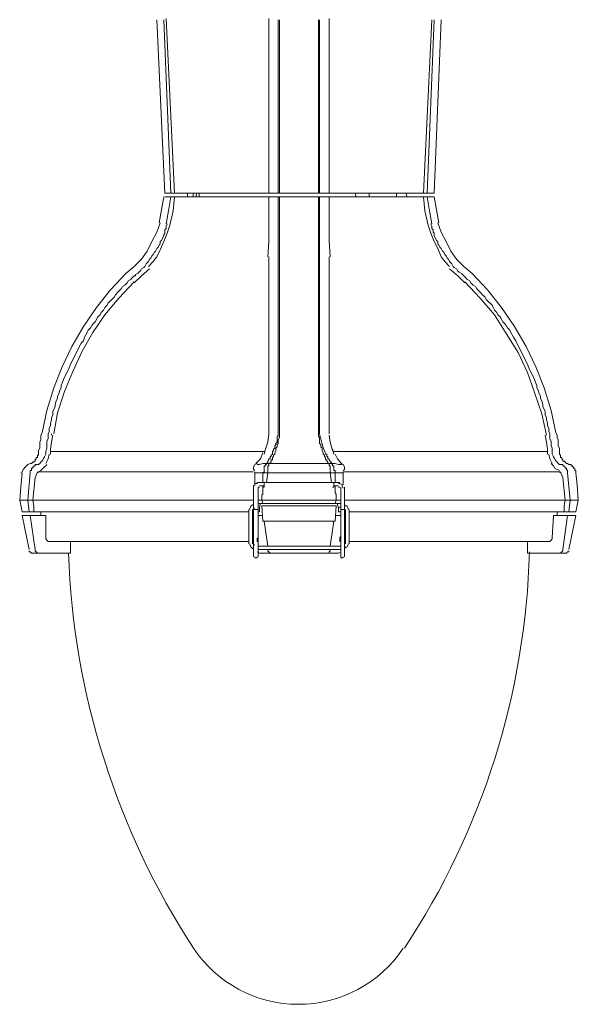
# Model space of a CAD drawing. Header units: feet. Extents: x -492 to 111, y -138 to 535.
# Tile 6 of 13: x 75.9 to 76.362, y -121.196 to -120.381. Entities that reach past the tile are written whole.
import ezdxf

# ---------------------------------------------------------------- set-up
doc = ezdxf.new("R2010")
doc.units = ezdxf.units.FT
doc.header["$MEASUREMENT"] = 0
doc.layers.add('ST_Details', color=4, linetype='Continuous')

msp = doc.modelspace()

# ---------------------------------------------------------------- linework, layer by layer
at = {"layer": 'ST_Details', "lineweight": 13}
for points in [[(76.01993, -120.52419), (76.01309, -120.3806)], [(76.01895, -120.3806), (76.02481, -120.52419)], [(76.02774, -120.52419), (76.02091, -120.37962)], [(76.10589, -120.37962), (76.10589, -120.52419)], [(76.1137, -120.3806), (76.1137, -120.52419)], [(76.11468, -120.3806), (76.11468, -120.52419)], [(76.14691, -120.3806), (76.14691, -120.52419)], [(76.14789, -120.3806), (76.14789, -120.52419)], [(76.15571, -120.52419), (76.15571, -120.37962)], [(76.24069, -120.3806), (76.23385, -120.52419)], [(76.24264, -120.3806), (76.23678, -120.52419)], [(76.2485, -120.3806), (76.24264, -120.52419)], [(76.02774, -120.52712), (76.10589, -120.52712), (76.02774, -120.52712), (76.02677, -120.53884), (76.02384, -120.55056), (76.02188, -120.5574), (76.01895, -120.56424), (76.01602, -120.57108), (76.01309, -120.57694), (76.01016, -120.58085), (76.00625, -120.58475)], [(76.01895, -120.52712), (76.017, -120.53787), (76.01504, -120.54861)], [(76.01993, -120.52419), (76.02091, -120.52419), (76.02384, -120.52419), (76.02481, -120.52419), (76.02774, -120.52419)], [(76.02481, -120.52712), (76.02286, -120.53884), (76.02091, -120.54959)], [(76.02774, -120.52419), (76.10589, -120.52419)], [(76.03849, -120.52712), (76.03849, -120.52419)], [(76.04337, -120.52419), (76.04337, -120.52712)], [(76.04533, -120.52712), (76.0463, -120.52419)], [(76.04826, -120.52419), (76.04826, -120.52712)], [(76.10589, -120.52419), (76.10686, -120.52419), (76.1137, -120.52419), (76.11468, -120.52419), (76.14691, -120.52419), (76.14789, -120.52419), (76.15473, -120.52419), (76.15571, -120.52419)], [(76.11468, -120.52712), (76.14691, -120.52712), (76.11468, -120.52712), (76.1137, -120.52712), (76.10686, -120.52712), (76.10589, -120.52712), (76.10589, -120.53884), (76.10589, -120.55056)], [(76.1137, -120.52712), (76.10686, -120.52712), (76.10589, -120.52712)], [(76.1137, -120.54959), (76.1137, -120.52712), (76.11468, -120.52712), (76.11468, -120.54861)], [(76.14789, -120.54959), (76.14789, -120.52712), (76.14691, -120.52712), (76.14691, -120.54861)], [(76.15571, -120.55056), (76.15571, -120.53884), (76.15571, -120.52712), (76.15473, -120.52712), (76.14789, -120.52712), (76.14691, -120.52712)], [(76.15571, -120.52712), (76.15473, -120.52712), (76.14789, -120.52712)], [(76.15571, -120.52419), (76.23385, -120.52419)], [(76.15571, -120.52712), (76.23385, -120.52712), (76.15571, -120.52712)], [(76.1772, -120.52419), (76.17817, -120.52712)], [(76.18892, -120.52419), (76.18892, -120.52712)], [(76.21138, -120.52419), (76.21138, -120.52712)], [(76.2192, -120.52419), (76.22018, -120.52712)], [(76.23385, -120.52419), (76.23678, -120.52419), (76.23776, -120.52419), (76.24069, -120.52419), (76.24264, -120.52419)], [(76.25534, -120.58475), (76.25143, -120.58085), (76.2485, -120.57694), (76.24557, -120.5701), (76.24264, -120.56424), (76.23971, -120.5574), (76.23776, -120.55056), (76.23483, -120.53884), (76.23385, -120.52712)], [(76.24069, -120.54959), (76.23874, -120.53884), (76.23678, -120.52712)], [(76.24655, -120.54861), (76.2446, -120.53787), (76.24264, -120.52712)], [(76.01602, -120.54861), (76.01309, -120.55643), (76.00918, -120.56424), (76.00528, -120.57205), (76.00039, -120.57889), (75.99453, -120.58475), (75.98769, -120.59061)], [(76.02188, -120.54959), (76.02091, -120.55154), (76.02091, -120.55349), (76.01993, -120.55447), (76.01993, -120.55545), (76.01993, -120.55643), (76.01993, -120.5574), (76.01895, -120.55838), (76.01895, -120.55936), (76.01797, -120.56131), (76.017, -120.56326), (76.01602, -120.56424), (76.01602, -120.56619), (76.01504, -120.56717), (76.01407, -120.56912), (76.01309, -120.5701), (76.01211, -120.57205), (76.01114, -120.57303), (76.01016, -120.57498), (76.00918, -120.57596), (76.00821, -120.57792), (76.00723, -120.57889), (76.00625, -120.58085), (76.00528, -120.58182), (76.0043, -120.5828), (76.00332, -120.58475), (76.00235, -120.58573), (76.00039, -120.58671), (75.99942, -120.58866), (75.99844, -120.58964), (75.99746, -120.59061), (75.99551, -120.59159), (75.99551, -120.59257), (75.99453, -120.59257), (75.99355, -120.59354), (75.99258, -120.59452), (75.9916, -120.5955)], [(76.10589, -120.55056), (76.10589, -120.56424), (76.10491, -120.57694)], [(76.1137, -120.54959), (76.1137, -120.55252), (76.1137, -120.55447), (76.1137, -120.55643), (76.1137, -120.5574), (76.1137, -120.55936), (76.1137, -120.56033), (76.1137, -120.56229), (76.1137, -120.56424), (76.1137, -120.56522), (76.1137, -120.56717), (76.1137, -120.56815), (76.1137, -120.5701), (76.1137, -120.57108), (76.1137, -120.57303), (76.1137, -120.57401), (76.1137, -120.57596), (76.1137, -120.57694), (76.1137, -120.57889), (76.1137, -120.57987), (76.1137, -120.58085), (76.1137, -120.5828), (76.1137, -120.58378), (76.1137, -120.58475), (76.1137, -120.58671), (76.1137, -120.58768), (76.1137, -120.58866), (76.1137, -120.58964), (76.1137, -120.59061), (76.1137, -120.59159), (76.1137, -120.59354), (76.1137, -120.59452)], [(76.11468, -120.54861), (76.11468, -120.55252), (76.11468, -120.55349), (76.11468, -120.55545), (76.11468, -120.55643), (76.11468, -120.55838), (76.11468, -120.55936), (76.11468, -120.56131), (76.11468, -120.56229), (76.11468, -120.56424), (76.11468, -120.56522), (76.11468, -120.56717), (76.11468, -120.56815), (76.11468, -120.5701), (76.11468, -120.57108), (76.11468, -120.57303), (76.11468, -120.57401), (76.11468, -120.57498), (76.11468, -120.57694), (76.11468, -120.57792), (76.11468, -120.57889), (76.11468, -120.58085), (76.11468, -120.58182), (76.11468, -120.5828), (76.11468, -120.58378), (76.11468, -120.58573), (76.11468, -120.58671), (76.11468, -120.58768), (76.11468, -120.58866), (76.11468, -120.58964), (76.11468, -120.59061), (76.11468, -120.59159)], [(76.14691, -120.54861), (76.14691, -120.55252), (76.14691, -120.55349), (76.14691, -120.55545), (76.14691, -120.55643), (76.14691, -120.55838), (76.14691, -120.55936), (76.14691, -120.56131), (76.14691, -120.56229), (76.14691, -120.56424), (76.14691, -120.56522), (76.14691, -120.56717), (76.14691, -120.56815), (76.14691, -120.5701), (76.14691, -120.57108), (76.14691, -120.57303), (76.14691, -120.57401), (76.14691, -120.57498), (76.14691, -120.57694), (76.14691, -120.57792), (76.14691, -120.57889), (76.14691, -120.58085), (76.14691, -120.58182), (76.14691, -120.5828), (76.14691, -120.58378), (76.14691, -120.58573), (76.14691, -120.58671), (76.14691, -120.58768), (76.14691, -120.58866), (76.14691, -120.58964), (76.14691, -120.59061), (76.14691, -120.59159)], [(76.15668, -120.57694), (76.15571, -120.56326), (76.15571, -120.55056)], [(76.23971, -120.54959), (76.24069, -120.55154), (76.24069, -120.55349), (76.24167, -120.55447), (76.24167, -120.55545), (76.24167, -120.55643), (76.24264, -120.5574), (76.24264, -120.55838), (76.24264, -120.55936), (76.24362, -120.56131), (76.2446, -120.56326), (76.24557, -120.56424), (76.24557, -120.56619), (76.24655, -120.56717), (76.24753, -120.56912), (76.2485, -120.5701), (76.24948, -120.57205), (76.25046, -120.57303), (76.25143, -120.57498), (76.25241, -120.57596), (76.25339, -120.57792), (76.25436, -120.57889), (76.25534, -120.58085), (76.25632, -120.58182), (76.25729, -120.5828), (76.25827, -120.58475), (76.25925, -120.58573), (76.2612, -120.58671), (76.26218, -120.58866), (76.26316, -120.58964), (76.26511, -120.59061), (76.26609, -120.59159), (76.26706, -120.59257), (76.26804, -120.59354), (76.26902, -120.59452), (76.26999, -120.5955), (76.27195, -120.59647), (76.27292, -120.59843), (76.27488, -120.60038), (76.27683, -120.60136), (76.27781, -120.60331), (76.27976, -120.60527), (76.28074, -120.60624), (76.28269, -120.6082), (76.28465, -120.61015), (76.28562, -120.6121), (76.28758, -120.61406), (76.28855, -120.61503), (76.29051, -120.61699), (76.29148, -120.61894), (76.29246, -120.6209), (76.29441, -120.62285), (76.29539, -120.6248), (76.29734, -120.62676), (76.29832, -120.62871), (76.2993, -120.63066), (76.30125, -120.63262), (76.30223, -120.63359), (76.3032, -120.63555), (76.30516, -120.6375), (76.30614, -120.63945), (76.30711, -120.64141), (76.30809, -120.64336), (76.31004, -120.64629), (76.31102, -120.64825), (76.312, -120.6502), (76.31297, -120.65215), (76.31395, -120.65411), (76.31493, -120.65606), (76.3159, -120.65801), (76.31688, -120.65997), (76.31786, -120.66192), (76.31883, -120.66388), (76.31981, -120.66583), (76.32079, -120.66876), (76.32176, -120.67071), (76.32274, -120.67267), (76.32372, -120.67462), (76.32469, -120.67657), (76.32567, -120.67853), (76.32665, -120.68146), (76.32763, -120.68341), (76.32763, -120.68537), (76.3286, -120.68732), (76.32958, -120.69025), (76.33056, -120.6922), (76.33056, -120.69416), (76.33153, -120.69611), (76.33251, -120.69904), (76.33251, -120.70099), (76.33349, -120.70295), (76.33446, -120.7049), (76.33446, -120.70783), (76.33544, -120.70979), (76.33544, -120.71174), (76.33642, -120.71467), (76.33642, -120.71662), (76.33739, -120.71858), (76.33739, -120.72151), (76.33837, -120.72346)], [(76.2739, -120.59061), (76.26706, -120.58475), (76.2612, -120.57889), (76.25632, -120.57205), (76.25241, -120.56424), (76.2485, -120.55643), (76.24557, -120.54861)], [(76.10589, -120.59745), (76.10589, -120.59159), (76.10589, -120.58573), (76.10589, -120.58085), (76.10589, -120.57694)], [(76.15571, -120.57694), (76.15571, -120.58085), (76.15571, -120.58573), (76.15571, -120.59159), (76.15571, -120.59745)], [(75.91834, -120.72248), (75.92225, -120.70392), (75.92811, -120.68537), (75.93495, -120.66778), (75.94276, -120.65118), (75.95253, -120.63457), (75.96327, -120.61894), (75.97499, -120.60429), (75.98769, -120.59061)], [(75.99453, -120.59843), (76.00039, -120.59257), (76.00723, -120.58671)], [(76.11468, -120.59159), (76.11468, -120.59354), (76.11468, -120.59452), (76.11468, -120.59647), (76.11468, -120.59843), (76.11468, -120.60038), (76.11468, -120.60234), (76.11468, -120.60331), (76.11468, -120.60527), (76.11468, -120.60722), (76.11468, -120.60917), (76.11468, -120.61113), (76.11468, -120.61308), (76.11468, -120.61406), (76.11468, -120.61601), (76.11468, -120.61796), (76.11468, -120.61992), (76.11468, -120.62187), (76.11468, -120.62383), (76.11468, -120.62578), (76.11468, -120.62773), (76.11468, -120.62969), (76.11468, -120.63164), (76.11468, -120.63359), (76.11468, -120.63555), (76.11468, -120.6375), (76.11468, -120.63945), (76.11468, -120.64141), (76.11468, -120.64336), (76.11468, -120.64532), (76.11468, -120.64727), (76.11468, -120.64922), (76.11468, -120.65215), (76.11468, -120.65411), (76.11468, -120.65606), (76.11468, -120.65801), (76.11468, -120.65997), (76.11468, -120.66485), (76.11468, -120.66876), (76.11468, -120.67267), (76.11468, -120.67755), (76.11468, -120.68146), (76.11468, -120.68634), (76.11468, -120.69025), (76.11468, -120.69513), (76.11468, -120.70002), (76.11468, -120.70392), (76.11468, -120.70881), (76.11468, -120.71369), (76.11468, -120.7176), (76.11468, -120.72248)], [(76.14691, -120.59159), (76.14691, -120.59354), (76.14691, -120.59452), (76.14691, -120.59647), (76.14691, -120.59843), (76.14691, -120.60038), (76.14691, -120.60234), (76.14691, -120.60331), (76.14691, -120.60527), (76.14691, -120.60722), (76.14691, -120.60917), (76.14691, -120.61113), (76.14691, -120.61308), (76.14691, -120.61406), (76.14691, -120.61601), (76.14691, -120.61796), (76.14691, -120.61992), (76.14691, -120.62187), (76.14691, -120.62383), (76.14691, -120.62578), (76.14691, -120.62773), (76.14691, -120.62969), (76.14691, -120.63164), (76.14691, -120.63359), (76.14691, -120.63555), (76.14691, -120.6375), (76.14691, -120.63945), (76.14691, -120.64141), (76.14691, -120.64336), (76.14691, -120.64532), (76.14691, -120.64727), (76.14691, -120.64922), (76.14691, -120.65215), (76.14691, -120.65411), (76.14691, -120.65606), (76.14691, -120.65801), (76.14691, -120.65997), (76.14691, -120.66485), (76.14691, -120.66876), (76.14691, -120.67267), (76.14691, -120.67755), (76.14691, -120.68146), (76.14691, -120.68634), (76.14691, -120.69025), (76.14691, -120.69513), (76.14691, -120.70002), (76.14691, -120.70392), (76.14691, -120.70881), (76.14691, -120.71369), (76.14691, -120.7176), (76.14691, -120.72248)], [(76.25534, -120.58671), (76.26218, -120.59257), (76.26804, -120.59843)], [(76.2739, -120.59061), (76.2866, -120.60429), (76.29832, -120.61894), (76.30907, -120.63457), (76.31883, -120.65118), (76.32665, -120.66778), (76.33349, -120.68537), (76.33935, -120.70392), (76.34325, -120.72248)], [(75.9916, -120.5955), (75.98965, -120.59647), (75.98867, -120.59843), (75.98672, -120.60038), (75.98476, -120.60136), (75.98379, -120.60331), (75.98183, -120.60527), (75.98086, -120.60624), (75.9789, -120.6082), (75.97793, -120.61015), (75.97597, -120.6121), (75.97402, -120.61406), (75.97304, -120.61503), (75.97206, -120.61699), (75.97011, -120.61894), (75.96913, -120.6209), (75.96718, -120.62285), (75.9662, -120.6248), (75.96425, -120.62676), (75.96327, -120.62871), (75.9623, -120.63066), (75.96034, -120.63262), (75.95937, -120.63359), (75.95839, -120.63555), (75.95644, -120.6375), (75.95546, -120.63945), (75.95448, -120.64141), (75.9535, -120.64336), (75.95253, -120.64629), (75.95057, -120.64825), (75.9496, -120.6502), (75.94862, -120.65215), (75.94764, -120.65411), (75.94667, -120.65606), (75.94569, -120.65801), (75.94471, -120.65997), (75.94374, -120.66192), (75.94276, -120.66388), (75.94178, -120.66583), (75.94081, -120.66876), (75.93983, -120.67071), (75.93885, -120.67267), (75.93788, -120.67462), (75.9369, -120.67657), (75.93592, -120.67853), (75.93495, -120.68146), (75.93397, -120.68341), (75.93397, -120.68537), (75.93299, -120.68732), (75.93201, -120.69025), (75.93104, -120.6922), (75.93104, -120.69416), (75.93006, -120.69611), (75.92908, -120.69904), (75.92908, -120.70099), (75.92811, -120.70295), (75.92713, -120.7049), (75.92713, -120.70783), (75.92615, -120.70979), (75.92615, -120.71174), (75.92518, -120.71467), (75.92518, -120.71662), (75.9242, -120.71858), (75.9242, -120.72151), (75.92322, -120.72346)], [(75.92811, -120.72346), (75.93104, -120.70588), (75.9369, -120.6883), (75.94374, -120.67169), (75.95155, -120.65508), (75.96034, -120.63945), (75.97011, -120.6248), (75.98183, -120.61113), (75.99453, -120.59745)], [(76.10589, -120.59745), (76.10589, -120.60722), (76.10589, -120.61699), (76.10589, -120.62773), (76.10589, -120.63848), (76.10589, -120.6502), (76.10589, -120.66192), (76.10589, -120.67462), (76.10589, -120.68634), (76.10589, -120.69904), (76.10589, -120.71076), (76.10589, -120.72346)], [(76.1137, -120.59452), (76.1137, -120.5955), (76.1137, -120.59745), (76.1137, -120.59941), (76.1137, -120.60038), (76.1137, -120.60234), (76.1137, -120.60429), (76.1137, -120.60624), (76.1137, -120.60722), (76.1137, -120.60917), (76.1137, -120.61113), (76.1137, -120.61308), (76.1137, -120.61503), (76.1137, -120.61601), (76.1137, -120.61796), (76.1137, -120.61992), (76.1137, -120.62187), (76.1137, -120.62383), (76.1137, -120.62578), (76.1137, -120.62773), (76.1137, -120.62969), (76.1137, -120.63164), (76.1137, -120.63359), (76.1137, -120.63555), (76.1137, -120.6375), (76.1137, -120.63945), (76.1137, -120.64141), (76.1137, -120.64336), (76.1137, -120.64532), (76.1137, -120.64727), (76.1137, -120.64922), (76.1137, -120.65118), (76.1137, -120.65313), (76.1137, -120.65508), (76.1137, -120.65704), (76.1137, -120.65899), (76.1137, -120.66192), (76.1137, -120.66583), (76.1137, -120.66974), (76.1137, -120.67462), (76.1137, -120.67853), (76.1137, -120.68243), (76.1137, -120.68732), (76.1137, -120.69123), (76.1137, -120.69611), (76.1137, -120.70099), (76.1137, -120.7049), (76.1137, -120.70979), (76.1137, -120.71369), (76.1137, -120.71858), (76.1137, -120.72346)], [(76.15571, -120.72346), (76.15571, -120.71076), (76.15571, -120.69806), (76.15571, -120.68439), (76.15571, -120.67267), (76.15571, -120.65997), (76.15571, -120.64825), (76.15571, -120.63652), (76.15571, -120.62578), (76.15571, -120.61601), (76.15571, -120.60624), (76.15571, -120.59745)], [(76.26804, -120.59745), (76.28074, -120.61113), (76.29246, -120.6248), (76.30223, -120.64043), (76.312, -120.65606), (76.31981, -120.67267), (76.32567, -120.68927), (76.33153, -120.70686), (76.33544, -120.72444)], [(75.91834, -120.72248), (75.91736, -120.72444), (75.91736, -120.72639), (75.91736, -120.72834), (75.91639, -120.7303), (75.91639, -120.73323), (75.91639, -120.73518), (75.91541, -120.73714), (75.91541, -120.73909), (75.91541, -120.74007), (75.91541, -120.74104), (75.91443, -120.74104), (75.91443, -120.74202), (75.91443, -120.743), (75.91346, -120.743), (75.91346, -120.74397), (75.91248, -120.74495), (75.91248, -120.74593), (75.9115, -120.74593), (75.9115, -120.7469), (75.91052, -120.7469), (75.90955, -120.74788), (75.90857, -120.74788)], [(76.11468, -120.72248), (76.11468, -120.72346), (76.11468, -120.72444), (76.11468, -120.72541), (76.11468, -120.72639), (76.1137, -120.72835), (76.1137, -120.72932), (76.1137, -120.7303), (76.1137, -120.73128), (76.11273, -120.73225), (76.11273, -120.73323), (76.11273, -120.73421), (76.11175, -120.73518), (76.11175, -120.73616), (76.11175, -120.73714), (76.11077, -120.73909), (76.11077, -120.74007), (76.1098, -120.74104), (76.1098, -120.74202), (76.10882, -120.743), (76.10882, -120.74397), (76.10882, -120.74495), (76.10784, -120.74495), (76.10784, -120.74593), (76.10784, -120.7469), (76.10687, -120.7469), (76.10687, -120.74788), (76.10589, -120.74788), (76.10589, -120.74886), (76.10589, -120.74984), (76.10491, -120.74984), (76.10491, -120.75081), (76.10491, -120.75179), (76.10491, -120.75277), (76.10491, -120.75374), (76.10491, -120.75472), (76.10491, -120.7557), (76.101, -120.7557), (76.10198, -120.75472), (76.10198, -120.75374), (76.10198, -120.75277), (76.10198, -120.75179), (76.10198, -120.75081), (76.10198, -120.74984), (76.10296, -120.74984), (76.10296, -120.74886), (76.10393, -120.74886), (76.10393, -120.74788), (76.10198, -120.74788), (76.101, -120.74788), (76.09807, -120.74886), (76.0971, -120.74886), (76.09612, -120.74886)], [(76.14691, -120.72248), (76.14691, -120.72346), (76.14691, -120.72444), (76.14691, -120.72541), (76.14789, -120.72639), (76.14789, -120.72835), (76.14789, -120.72932), (76.14789, -120.7303), (76.14789, -120.73128), (76.14887, -120.73225), (76.14887, -120.73323), (76.14887, -120.73421), (76.14984, -120.73518), (76.14984, -120.73616), (76.14984, -120.73714), (76.15082, -120.73909), (76.15082, -120.74007), (76.1518, -120.74104), (76.1518, -120.74202), (76.15278, -120.743), (76.15278, -120.74397), (76.15278, -120.74495), (76.15375, -120.74495), (76.15375, -120.74593), (76.15473, -120.7469), (76.15473, -120.74788), (76.15571, -120.74788), (76.15668, -120.74788), (76.15766, -120.74788), (76.15864, -120.74886), (76.15864, -120.74984), (76.15961, -120.74984), (76.15961, -120.75081), (76.15961, -120.75179), (76.15961, -120.75277), (76.15961, -120.75374), (76.16059, -120.75374), (76.16059, -120.75472), (76.16059, -120.7557), (76.15668, -120.7557), (76.15766, -120.76351)], [(76.34325, -120.72248), (76.34423, -120.72444), (76.34423, -120.72639), (76.34521, -120.72835), (76.34521, -120.7303), (76.34521, -120.73323), (76.34618, -120.73518), (76.34618, -120.73714), (76.34618, -120.73909), (76.34618, -120.74007), (76.34716, -120.74104), (76.34716, -120.74202), (76.34716, -120.743), (76.34814, -120.743), (76.34814, -120.74397), (76.34912, -120.74495), (76.34912, -120.74593), (76.35009, -120.74593), (76.35107, -120.7469), (76.35205, -120.74788), (76.35302, -120.74788), (76.354, -120.74886), (76.35498, -120.74886), (76.35595, -120.74886), (76.35595, -120.74984), (76.35693, -120.74984), (76.35693, -120.75081), (76.35791, -120.75081), (76.35791, -120.75179), (76.35888, -120.75179), (76.35888, -120.75277), (76.35888, -120.75374), (76.35986, -120.75374), (76.35986, -120.7557)], [(75.92518, -120.73616), (75.92615, -120.7303), (75.92713, -120.72444)], [(75.92615, -120.72346), (75.92615, -120.72444)], [(76.10589, -120.72346), (76.10491, -120.7303), (76.10296, -120.73616), (76.10198, -120.74007)], [(76.1137, -120.72346), (76.1137, -120.72444), (76.1137, -120.72541), (76.11273, -120.72541), (76.11273, -120.72639), (76.11273, -120.72737), (76.11273, -120.72835), (76.11273, -120.72932), (76.11273, -120.7303), (76.11175, -120.73128), (76.11175, -120.73225), (76.11077, -120.73323), (76.11077, -120.73421), (76.11077, -120.73518), (76.1098, -120.73616), (76.1098, -120.73714), (76.10882, -120.73811), (76.10882, -120.74007), (76.10784, -120.74104), (76.10784, -120.74202), (76.10687, -120.74202), (76.10687, -120.743), (76.10687, -120.74397), (76.10589, -120.74397), (76.10589, -120.74495), (76.10491, -120.74593), (76.10491, -120.7469), (76.10393, -120.74788), (76.10491, -120.74788), (76.10687, -120.74788), (76.11273, -120.74788), (76.11859, -120.74788), (76.12445, -120.74788), (76.13129, -120.74788), (76.13715, -120.74788), (76.14301, -120.74788), (76.14887, -120.74788), (76.15571, -120.74788), (76.15571, -120.74886), (76.15571, -120.74984), (76.15668, -120.74984), (76.15668, -120.75081), (76.15668, -120.75179), (76.15668, -120.75277), (76.15668, -120.75374), (76.15668, -120.75472), (76.15668, -120.7557), (76.15082, -120.7557), (76.14398, -120.7557), (76.13129, -120.7557), (76.11761, -120.7557), (76.11077, -120.7557), (76.10491, -120.7557), (76.10393, -120.76351)], [(76.15864, -120.73714), (76.15668, -120.7303), (76.15571, -120.72444)], [(76.33446, -120.72444), (76.33544, -120.7303), (76.33642, -120.73616)], [(75.92518, -120.74007), (75.92518, -120.73616)], [(75.92518, -120.73811), (76.10198, -120.73811)], [(76.101, -120.73909), (76.09905, -120.74397), (76.09514, -120.74788)], [(76.15961, -120.74007), (76.15864, -120.73616)], [(76.33642, -120.73811), (76.15961, -120.73811)], [(76.33642, -120.73616), (76.33642, -120.74007)], [(75.9242, -120.74007), (75.92322, -120.74397), (75.92127, -120.74788)], [(76.34032, -120.74788), (76.33837, -120.74397), (76.33739, -120.74007)], [(75.89978, -120.77816), (75.90076, -120.76742), (75.90173, -120.7557), (75.90076, -120.7557)], [(75.90173, -120.75472), (75.90271, -120.75277), (75.90466, -120.75081), (75.90662, -120.74886), (75.90857, -120.74788)], [(75.91248, -120.7596), (75.91346, -120.75765), (75.91443, -120.75472)], [(75.91443, -120.7557), (75.91541, -120.75472), (75.91736, -120.75374), (75.91932, -120.75179), (75.92029, -120.75081), (75.92127, -120.74983), (75.92225, -120.74886)], [(75.91541, -120.75472), (76.09319, -120.75472)], [(76.09417, -120.75374), (76.09319, -120.75277), (76.09319, -120.75081), (76.09417, -120.74886), (76.09612, -120.74788)], [(76.09417, -120.75472), (76.09417, -120.7557), (76.09417, -120.75765), (76.09417, -120.76058)], [(76.101, -120.7557), (76.10003, -120.7557), (76.09905, -120.7557), (76.0971, -120.7557), (76.09612, -120.7557), (76.09417, -120.7557)], [(76.101, -120.76351), (76.101, -120.7557)], [(76.15668, -120.7557), (76.14594, -120.7557), (76.13422, -120.7557), (76.11956, -120.7557), (76.10491, -120.7557)], [(76.16743, -120.7557), (76.16547, -120.7557), (76.1645, -120.7557), (76.16254, -120.7557), (76.16157, -120.7557), (76.16059, -120.7557)], [(76.16059, -120.76351), (76.16059, -120.76156), (76.16059, -120.7596), (76.16059, -120.7557)], [(76.16547, -120.74788), (76.16743, -120.74886), (76.1684, -120.75081), (76.1684, -120.75277), (76.16743, -120.75374)], [(76.34618, -120.75472), (76.16743, -120.75472)], [(76.16743, -120.76058), (76.16743, -120.75765), (76.16743, -120.7557), (76.16743, -120.75472)], [(76.34618, -120.75374), (76.34423, -120.75277), (76.34228, -120.75179), (76.3413, -120.74983), (76.33935, -120.74788)], [(76.34618, -120.75472), (76.34716, -120.7557)], [(76.35986, -120.7557), (76.36084, -120.76546), (76.36181, -120.77816)], [(75.91248, -120.7596), (75.91052, -120.77816), (75.90662, -120.77816)], [(76.09319, -120.76742), (76.09319, -120.76644), (76.09417, -120.76546), (76.09417, -120.76449), (76.09514, -120.76449), (76.09612, -120.76449), (76.09612, -120.76351), (76.0971, -120.76351), (76.09807, -120.76351), (76.10198, -120.76351), (76.10198, -120.76644), (76.10198, -120.76742), (76.101, -120.76742)], [(76.09417, -120.7596), (76.09417, -120.76546)], [(76.16352, -120.76351), (76.09807, -120.76351)], [(76.10491, -120.76351), (76.10198, -120.76351), (76.101, -120.76351), (76.10198, -120.76351)], [(76.10296, -120.76351), (76.10198, -120.76351)], [(76.13129, -120.76351), (76.10296, -120.76351)], [(76.15668, -120.76351), (76.10491, -120.76351)], [(76.13129, -120.76351), (76.15864, -120.76351), (76.15961, -120.76351)], [(76.16059, -120.76351), (76.15668, -120.76351)], [(76.1645, -120.76351), (76.15961, -120.76351), (76.15961, -120.76644), (76.15961, -120.76742), (76.15864, -120.76742)], [(76.16743, -120.76546), (76.16743, -120.7596)], [(76.09319, -120.76742), (76.09319, -120.77426)], [(76.101, -120.76644), (76.101, -120.76839), (76.101, -120.76937), (76.101, -120.77035), (76.101, -120.77133), (76.101, -120.7723), (76.101, -120.77328), (76.10003, -120.77426), (76.10003, -120.77523), (76.10003, -120.77621), (76.10003, -120.77719), (76.10003, -120.77816), (76.09905, -120.77816), (76.0971, -120.77816)], [(76.0971, -120.81333), (76.0971, -120.77719), (76.0971, -120.77426), (76.0971, -120.76742)], [(76.0971, -120.76742), (76.09807, -120.76742)], [(76.09807, -120.76644), (76.10198, -120.76644)], [(76.10198, -120.76546), (76.10198, -120.76644)], [(76.16352, -120.76644), (76.15961, -120.76644), (76.15961, -120.76546)], [(76.16157, -120.77816), (76.16157, -120.77621), (76.16157, -120.77523), (76.16157, -120.77328), (76.16059, -120.7723), (76.16059, -120.77133), (76.16059, -120.76937), (76.16059, -120.76839), (76.16059, -120.76644)], [(76.16352, -120.76449), (76.1645, -120.76449), (76.16645, -120.76546), (76.16645, -120.76644), (76.16743, -120.76839)], [(76.16352, -120.76742), (76.1645, -120.76742)], [(76.16547, -120.76742), (76.16547, -120.77426), (76.16547, -120.77719)], [(76.1684, -120.77719), (76.1684, -120.77426), (76.1684, -120.76742)], [(75.90173, -120.78793), (75.89978, -120.77816), (75.90076, -120.77816), (75.90173, -120.77816)], [(75.90662, -120.77816), (75.90759, -120.78793)], [(75.9115, -120.78793), (75.9115, -120.78305), (75.91052, -120.77816)], [(75.91053, -120.77816), (76.09319, -120.77816)], [(76.09319, -120.77426), (76.09319, -120.77719), (76.09319, -120.81333)], [(76.10491, -120.78109), (76.101, -120.78109), (76.10003, -120.77816), (76.10491, -120.77816)], [(76.15668, -120.77816), (76.10491, -120.77816)], [(76.10491, -120.77816), (76.15668, -120.77816)], [(76.16547, -120.77816), (76.15668, -120.77816)], [(76.16059, -120.78109), (76.16157, -120.77816)], [(76.16547, -120.77719), (76.16547, -120.81333)], [(76.1684, -120.81333), (76.1684, -120.77719)], [(76.1684, -120.77816), (76.35107, -120.77816)], [(76.35107, -120.77816), (76.35009, -120.78305), (76.35009, -120.78793), (76.35986, -120.78793)], [(76.354, -120.78793), (76.35498, -120.77816)], [(76.35498, -120.77816), (76.35595, -120.77816), (76.35986, -120.77816), (76.36084, -120.77816), (76.36181, -120.77816), (76.35986, -120.78793)], [(75.9115, -120.78793), (75.90173, -120.78793)], [(75.9115, -120.78793), (76.08928, -120.78793)], [(75.91736, -120.79086), (75.91736, -120.78793)], [(76.08928, -120.8143), (76.08928, -120.78598)], [(76.09026, -120.78598), (76.09026, -120.785), (76.09124, -120.78305), (76.09221, -120.78207), (76.09319, -120.78207)], [(76.09221, -120.78598), (76.09221, -120.8143)], [(76.09221, -120.78793), (76.09319, -120.78793)], [(76.09417, -120.785), (76.09319, -120.785), (76.09319, -120.78598), (76.0971, -120.78598)], [(76.09905, -120.78109), (76.09807, -120.78402), (76.09807, -120.78793), (76.0971, -120.78793)], [(76.0971, -120.78109), (76.09905, -120.78109)], [(76.09905, -120.78109), (76.101, -120.78109)], [(76.10491, -120.78109), (76.15668, -120.78109)], [(76.15668, -120.78109), (76.16059, -120.78109), (76.16254, -120.78109), (76.16547, -120.78109)], [(76.16547, -120.78793), (76.16352, -120.78793), (76.16352, -120.785), (76.16254, -120.78207), (76.16254, -120.78109)], [(76.16547, -120.78402), (76.16352, -120.78402)], [(76.1684, -120.785), (76.1684, -120.78598), (76.16547, -120.78598)], [(76.1684, -120.78207), (76.16938, -120.78305), (76.17036, -120.78305), (76.17133, -120.785), (76.17133, -120.78598)], [(76.1684, -120.78793), (76.16938, -120.78793)], [(76.16938, -120.8143), (76.16938, -120.78598)], [(76.17231, -120.78598), (76.17231, -120.8143)], [(76.17231, -120.78793), (76.35009, -120.78793)], [(76.34423, -120.78793), (76.34423, -120.79086)], [(75.90759, -120.81919), (75.90173, -120.79086)], [(75.92127, -120.80942), (75.92127, -120.79086), (75.90857, -120.79086), (75.90759, -120.79086), (75.90369, -120.79086), (75.90173, -120.79086)], [(75.91248, -120.81919), (75.90857, -120.79086)], [(76.101, -120.79086), (76.0971, -120.79086)], [(76.10198, -120.79575), (76.10491, -120.81626)], [(76.15668, -120.81626), (76.15961, -120.79575)], [(76.16547, -120.79086), (76.16059, -120.79086)], [(76.34032, -120.80942), (76.3413, -120.79086), (76.35302, -120.79086), (76.354, -120.79086), (76.35791, -120.79086), (76.35986, -120.79086)], [(76.35302, -120.79086), (76.34912, -120.81919)], [(76.35986, -120.79086), (76.354, -120.81919)], [(75.9242, -120.81235), (75.92322, -120.81235), (75.92225, -120.81137), (75.92127, -120.8104), (75.92127, -120.80942)], [(75.9242, -120.81235), (76.08928, -120.81235)], [(75.94178, -120.81919), (75.94178, -120.81724), (75.94178, -120.81235)], [(76.09221, -120.81235), (76.09319, -120.81235)], [(76.09612, -120.80942), (76.09612, -120.81137), (76.09612, -120.81235)], [(76.0971, -120.81235), (76.09612, -120.81235)], [(76.0971, -120.81235), (76.09612, -120.81235)], [(76.0971, -120.80942), (76.0971, -120.80747)], [(76.16547, -120.80747), (76.1645, -120.80942)], [(76.1645, -120.81235), (76.1645, -120.81137), (76.1645, -120.80942)], [(76.1684, -120.81235), (76.16938, -120.81235)], [(76.17231, -120.81235), (76.33739, -120.81235)], [(76.31981, -120.81235), (76.31981, -120.81919)], [(76.34032, -120.80942), (76.34032, -120.8104), (76.33935, -120.81137), (76.33837, -120.81235), (76.33739, -120.81235)], [(75.90759, -120.82017), (75.90759, -120.82114), (75.90857, -120.82114), (75.90955, -120.82212), (75.91053, -120.82212), (75.9115, -120.82212), (75.91541, -120.82212), (75.94178, -120.82212), (75.94178, -120.82114), (75.94178, -120.81919)], [(75.91541, -120.82212), (75.91443, -120.82212), (75.91346, -120.82114), (75.91248, -120.82017), (75.91248, -120.81919)], [(76.09319, -120.81821), (76.09221, -120.81821), (76.09124, -120.81724), (76.09026, -120.81528), (76.09026, -120.8143)], [(76.09319, -120.81333), (76.09319, -120.82017)], [(76.09417, -120.81528), (76.09319, -120.81528), (76.09319, -120.8143), (76.09319, -120.81919)], [(76.09319, -120.82505), (76.09319, -120.81919)], [(76.0971, -120.82017), (76.0971, -120.81333)], [(76.0971, -120.8143), (76.0971, -120.81919), (76.16547, -120.81919)], [(76.0971, -120.81626), (76.16547, -120.81626)], [(76.0971, -120.81919), (76.0971, -120.82505)], [(76.15571, -120.81919), (76.10589, -120.81919), (76.10491, -120.81919), (76.09905, -120.81919)], [(76.10491, -120.81919), (76.10491, -120.82017), (76.10589, -120.82114), (76.10687, -120.82212), (76.10784, -120.82212)], [(76.15668, -120.81919), (76.15668, -120.82017), (76.15571, -120.82114), (76.15571, -120.82212), (76.15473, -120.82212), (76.15375, -120.82212), (76.15961, -120.82212), (76.16254, -120.82212)], [(76.16254, -120.81919), (76.15668, -120.81919), (76.15571, -120.81919)], [(76.16547, -120.81333), (76.16547, -120.82017)], [(76.16743, -120.82505), (76.16743, -120.82603), (76.16645, -120.82603), (76.16547, -120.82603), (76.16547, -120.82505), (76.16547, -120.81919), (76.16547, -120.8143)], [(76.1684, -120.82017), (76.1684, -120.81333)], [(76.1684, -120.81528), (76.1684, -120.8143), (76.1684, -120.81919), (76.1684, -120.82505)], [(76.17133, -120.8143), (76.17133, -120.81528), (76.17036, -120.81724), (76.16938, -120.81724), (76.1684, -120.81821)], [(76.31981, -120.81919), (76.31981, -120.82017), (76.31981, -120.82114), (76.31981, -120.82212)], [(76.35009, -120.82212), (76.34618, -120.82212), (76.34716, -120.82212), (76.34814, -120.82114), (76.34912, -120.82017), (76.34912, -120.81919)], [(76.354, -120.82017), (76.354, -120.82114), (76.35302, -120.82114), (76.35205, -120.82212), (76.35107, -120.82212)], [(76.09612, -120.82505), (76.09612, -120.82603), (76.09514, -120.82603), (76.09417, -120.82603), (76.09417, -120.82505)], [(76.09612, -120.82114), (76.09807, -120.82212), (76.09905, -120.82212), (76.10198, -120.82212)], [(76.10198, -120.82212), (76.10784, -120.82212), (76.10882, -120.82212), (76.15278, -120.82212)], [(76.15278, -120.82212), (76.15375, -120.82212)], [(76.16547, -120.82114), (76.16352, -120.82212), (76.16254, -120.82212)], [(76.31981, -120.82212), (76.34618, -120.82212)], [(76.35009, -120.82212), (76.35107, -120.82212)]]:
    msp.add_lwpolyline(points, dxfattribs=at)
for points in [[(76.02091, -120.52712), (76.02384, -120.52712), (76.02481, -120.52712), (76.02774, -120.52712), (76.02481, -120.52712), (76.02384, -120.52712), (76.02091, -120.52712), (76.01993, -120.52712)], [(76.23776, -120.52712), (76.23678, -120.52712), (76.23385, -120.52712), (76.23678, -120.52712), (76.23776, -120.52712), (76.24069, -120.52712), (76.24264, -120.52712), (76.24069, -120.52712)], [(76.15668, -120.79575), (76.16059, -120.79575), (76.16157, -120.78305), (76.15668, -120.78305), (76.10491, -120.78305), (76.10003, -120.78305), (76.101, -120.79575), (76.10491, -120.79575)], [(76.16547, -120.81235), (76.1645, -120.81235)]]:
    msp.add_lwpolyline(points, close=True, dxfattribs=at)
for points in [[(76.14789, -120.54959), (76.14789, -120.55252), (76.14789, -120.55447), (76.14789, -120.55643), (76.14789, -120.5574), (76.14789, -120.55936), (76.14789, -120.56033), (76.14789, -120.56229), (76.14789, -120.56424), (76.14789, -120.56522), (76.14789, -120.56717), (76.14789, -120.56815), (76.14789, -120.5701), (76.14789, -120.57108), (76.14789, -120.57303), (76.14789, -120.57401), (76.14789, -120.57596), (76.14789, -120.57694), (76.14789, -120.57889), (76.14789, -120.57987), (76.14789, -120.58085), (76.14789, -120.5828), (76.14789, -120.58378), (76.14789, -120.58475), (76.14789, -120.58671), (76.14789, -120.58768), (76.14789, -120.58866), (76.14789, -120.58964), (76.14789, -120.59061), (76.14789, -120.59159), (76.14789, -120.59354), (76.14789, -120.59452), (76.14789, -120.5955), (76.14789, -120.59745), (76.14789, -120.59941), (76.14789, -120.60038), (76.14789, -120.60234), (76.14789, -120.60429), (76.14789, -120.60624), (76.14789, -120.60722), (76.14789, -120.60917), (76.14789, -120.61113), (76.14789, -120.61308), (76.14789, -120.61503), (76.14789, -120.61601), (76.14789, -120.61796), (76.14789, -120.61992), (76.14789, -120.62187), (76.14789, -120.62383), (76.14789, -120.62578), (76.14789, -120.62773), (76.14789, -120.62969), (76.14789, -120.63164), (76.14789, -120.63359), (76.14789, -120.63555), (76.14789, -120.6375), (76.14789, -120.63945), (76.14789, -120.64141), (76.14789, -120.64336), (76.14789, -120.64532), (76.14789, -120.64727), (76.14789, -120.64922), (76.14789, -120.65118), (76.14789, -120.65313), (76.14789, -120.65508), (76.14789, -120.65704), (76.14789, -120.65899), (76.14789, -120.66192), (76.14789, -120.66583), (76.14789, -120.66974), (76.14789, -120.67462), (76.14789, -120.67853), (76.14789, -120.68243), (76.14789, -120.68732), (76.14789, -120.69123), (76.14789, -120.69611), (76.14789, -120.70099), (76.14789, -120.7049), (76.14789, -120.70979), (76.14789, -120.71369), (76.14789, -120.71858), (76.14789, -120.72346, 0.038404), (76.15278, -120.74007), (76.15375, -120.74007), (76.15375, -120.74104), (76.15375, -120.74202), (76.15473, -120.74202), (76.15473, -120.743), (76.15473, -120.74397), (76.15571, -120.74397), (76.15571, -120.74495), (76.15668, -120.74593), (76.15668, -120.7469), (76.15766, -120.7469), (76.15766, -120.74788), (76.15961, -120.74788), (76.16059, -120.74788), (76.16352, -120.74886), (76.1645, -120.74886), (76.16645, -120.74886), (76.16254, -120.74397), (76.16059, -120.74007)], [(75.92322, -120.72346), (75.92322, -120.72444), (75.92322, -120.72541), (75.92322, -120.72639), (75.92322, -120.72737), (75.92225, -120.72932), (75.92225, -120.73128), (75.92225, -120.73323), (75.92225, -120.73518), (75.92127, -120.73811), (75.92127, -120.74007, -0.10594), (75.91541, -120.74886), (75.91443, -120.74886), (75.91346, -120.74886), (75.91248, -120.74886), (75.91248, -120.74983), (75.9115, -120.74983), (75.9115, -120.75081), (75.91052, -120.75081), (75.91052, -120.75179), (75.90955, -120.75179), (75.90955, -120.75277), (75.90955, -120.75374), (75.90857, -120.75374), (75.90857, -120.75472), (75.90857, -120.7557), (75.90662, -120.77816), (75.90564, -120.77816), (75.90173, -120.77816)], [(76.33837, -120.72346), (76.33837, -120.72444), (76.33837, -120.72541), (76.33837, -120.72639), (76.33837, -120.72737), (76.33935, -120.72932), (76.33935, -120.73128), (76.33935, -120.73323), (76.34032, -120.73518), (76.34032, -120.73811), (76.34032, -120.74007, 0.10594), (76.34618, -120.74886), (76.34716, -120.74886), (76.34814, -120.74886), (76.34912, -120.74886), (76.34912, -120.74984), (76.35009, -120.74984), (76.35009, -120.75081), (76.35107, -120.75081), (76.35107, -120.75179), (76.35205, -120.75179), (76.35205, -120.75277), (76.35302, -120.75374), (76.35302, -120.75472), (76.35302, -120.7557), (76.35498, -120.77816), (76.35107, -120.77816), (76.34912, -120.7596), (76.34814, -120.75765), (76.34716, -120.75472)], [(76.21699, -121.14916, -0.534872), (76.04362, -121.14916, -0.136819), (75.94019, -120.82212)]]:
    msp.add_lwpolyline(points, format="xyb", dxfattribs=at)
msp.add_arc((75.69626, -120.80433), 0.62537, 326.53762, 358.46066, dxfattribs=at)

doc.saveas('drawing.dxf')
